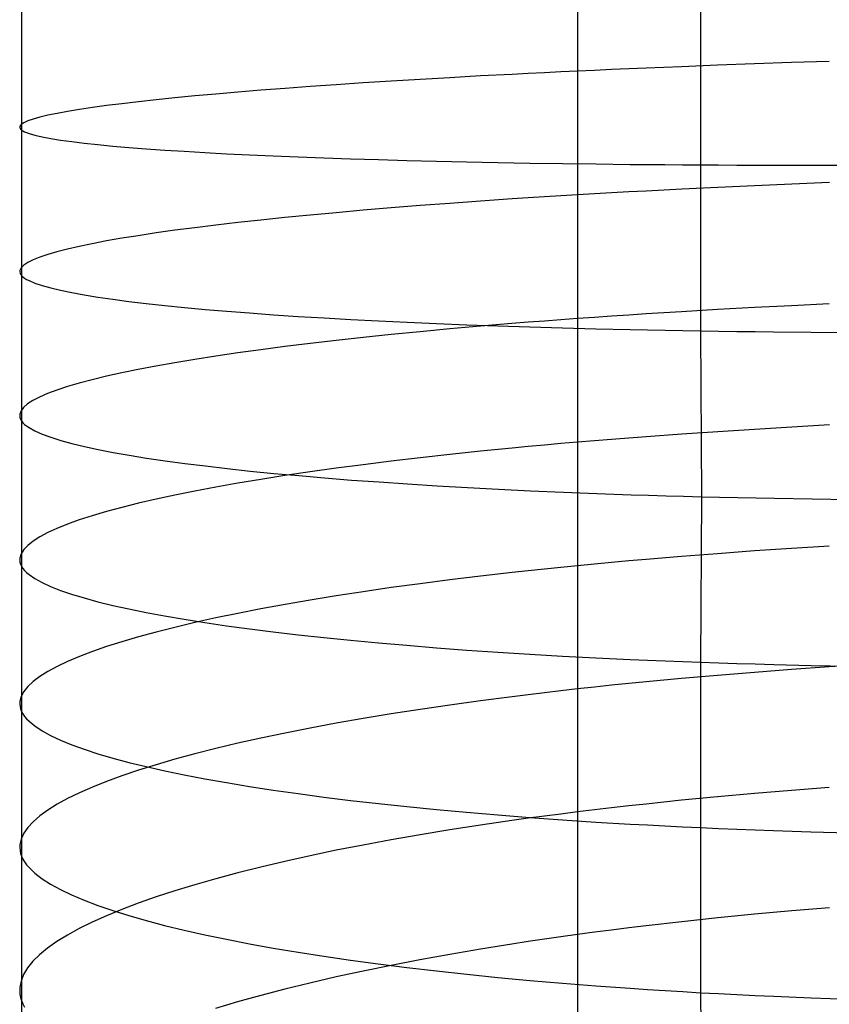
# Model space of a CAD drawing. Extents: x -383 to 1849, y -1185 to -529.
# Tile 105 of 256: x -381 to -371, y -1028 to -1016. Entities that reach past the tile are written whole.
import ezdxf

# ---------------------------------------------------------------- set-up
doc = ezdxf.new("R2010")
doc.units = 0
doc.layers.add('PREDEFINITO', color=7, linetype='CONTINUOUS')

msp = doc.modelspace()

# ---------------------------------------------------------------- linework, layer by layer
at = {"layer": 'PREDEFINITO'}
for p, q in [((-381.081, -1015.193, 664.915), (-381.081, -1016.959, 664.909)), ((-372.85, -1015.368, 677.44), (-372.851, -1017.38, 677.425)), ((-372.198, -1016.157, 650.361), (-372.643, -1016.173, 650.562)), ((-371.747, -1016.141, 650.175), (-372.198, -1016.157, 650.361)), ((-371.289, -1016.126, 650.004), (-371.747, -1016.141, 650.175)), ((-375.135, -1016.283, 652.076), (-375.517, -1016.303, 652.379)), ((-374.94, -1016.273, 651.93), (-375.135, -1016.283, 652.076)), ((-374.743, -1016.264, 651.788), (-374.94, -1016.273, 651.93)), ((-374.543, -1016.254, 651.648), (-374.743, -1016.264, 651.788)), ((-374.341, -1016.245, 651.513), (-374.543, -1016.254, 651.648)), ((-374.137, -1016.235, 651.381), (-374.341, -1016.245, 651.513)), ((-373.93, -1016.226, 651.253), (-374.137, -1016.235, 651.381)), ((-373.72, -1016.217, 651.129), (-373.93, -1016.226, 651.253)), ((-373.509, -1016.208, 651.008), (-373.72, -1016.217, 651.129)), ((-373.08, -1016.19, 650.777), (-373.509, -1016.208, 651.008)), ((-372.643, -1016.173, 650.562), (-373.08, -1016.19, 650.777)), ((-377.267, -1016.409, 654.08), (-377.583, -1016.431, 654.455)), ((-376.939, -1016.387, 653.716), (-377.267, -1016.409, 654.08)), ((-376.6, -1016.366, 653.364), (-376.939, -1016.387, 653.716)), ((-376.25, -1016.344, 653.023), (-376.6, -1016.366, 653.364)), ((-375.889, -1016.324, 652.695), (-376.25, -1016.344, 653.023)), ((-375.517, -1016.303, 652.379), (-375.889, -1016.324, 652.695)), ((-378.726, -1016.522, 656.051), (-378.981, -1016.545, 656.472)), ((-378.459, -1016.499, 655.638), (-378.726, -1016.522, 656.051)), ((-378.179, -1016.476, 655.234), (-378.459, -1016.499, 655.638)), ((-377.887, -1016.453, 654.84), (-378.179, -1016.476, 655.234)), ((-377.583, -1016.431, 654.455), (-377.887, -1016.453, 654.84)), ((-379.865, -1016.639, 658.229), (-380.051, -1016.662, 658.684)), ((-379.664, -1016.615, 657.78), (-379.865, -1016.639, 658.229)), ((-379.45, -1016.592, 657.337), (-379.664, -1016.615, 657.78)), ((-379.222, -1016.568, 656.901), (-379.45, -1016.592, 657.337)), ((-378.981, -1016.545, 656.472), (-379.222, -1016.568, 656.901)), ((-380.651, -1016.756, 660.553), (-380.763, -1016.779, 661.03)), ((-380.524, -1016.733, 660.08), (-380.651, -1016.756, 660.553)), ((-380.381, -1016.709, 659.61), (-380.524, -1016.733, 660.08)), ((-380.223, -1016.686, 659.145), (-380.381, -1016.709, 659.61)), ((-380.051, -1016.662, 658.684), (-380.223, -1016.686, 659.145)), ((-381.055, -1016.871, 662.962), (-381.087, -1016.893, 663.449)), ((-381.006, -1016.848, 662.477), (-381.055, -1016.871, 662.962)), ((-380.941, -1016.825, 661.992), (-381.006, -1016.848, 662.477)), ((-380.86, -1016.803, 661.51), (-380.941, -1016.825, 661.992)), ((-380.763, -1016.779, 661.03), (-380.86, -1016.803, 661.51)), ((-381.102, -1016.915, 663.936), (-381.103, -1016.926, 664.179)), ((-381.103, -1016.926, 664.179), (-381.1, -1016.937, 664.422)), ((-381.087, -1016.893, 663.449), (-381.102, -1016.915, 663.936)), ((-381.1, -1016.937, 664.422), (-381.093, -1016.948, 664.666)), ((-381.093, -1016.948, 664.666), (-381.081, -1016.959, 664.909)), ((-381.081, -1016.959, 664.909), (-381.081, -1018.723, 664.864)), ((-381.081, -1016.959, 664.909), (-381.065, -1016.969, 665.151)), ((-381.065, -1016.969, 665.151), (-381.044, -1016.98, 665.394)), ((-381.044, -1016.98, 665.394), (-381.02, -1016.99, 665.636)), ((-381.02, -1016.99, 665.636), (-380.99, -1017, 665.878)), ((-380.99, -1017, 665.878), (-380.92, -1017.021, 666.359)), ((-380.92, -1017.021, 666.359), (-380.832, -1017.041, 666.839)), ((-380.832, -1017.041, 666.839), (-380.728, -1017.06, 667.315)), ((-380.728, -1017.06, 667.315), (-380.609, -1017.08, 667.788)), ((-380.609, -1017.08, 667.788), (-380.473, -1017.098, 668.257)), ((-380.473, -1017.098, 668.257), (-380.322, -1017.117, 668.723)), ((-380.322, -1017.117, 668.723), (-380.156, -1017.134, 669.183)), ((-380.156, -1017.134, 669.183), (-379.975, -1017.152, 669.638)), ((-379.975, -1017.152, 669.638), (-379.78, -1017.169, 670.088)), ((-379.78, -1017.169, 670.088), (-379.57, -1017.185, 670.531)), ((-379.57, -1017.185, 670.531), (-379.346, -1017.201, 670.968)), ((-379.346, -1017.201, 670.968), (-379.109, -1017.216, 671.398)), ((-379.109, -1017.216, 671.398), (-378.858, -1017.231, 671.821)), ((-378.858, -1017.231, 671.821), (-378.595, -1017.245, 672.235)), ((-378.595, -1017.245, 672.235), (-378.318, -1017.258, 672.642)), ((-378.318, -1017.258, 672.642), (-378.03, -1017.271, 673.039)), ((-378.03, -1017.271, 673.039), (-377.729, -1017.283, 673.428)), ((-377.729, -1017.283, 673.428), (-377.416, -1017.295, 673.806)), ((-377.416, -1017.295, 673.806), (-377.092, -1017.306, 674.175)), ((-377.092, -1017.306, 674.175), (-376.756, -1017.317, 674.532)), ((-376.756, -1017.317, 674.532), (-376.41, -1017.326, 674.879)), ((-376.41, -1017.326, 674.879), (-376.053, -1017.335, 675.214)), ((-376.053, -1017.335, 675.214), (-375.686, -1017.344, 675.537)), ((-375.686, -1017.344, 675.537), (-375.308, -1017.351, 675.848)), ((-375.308, -1017.351, 675.848), (-374.921, -1017.358, 676.146)), ((-374.921, -1017.358, 676.146), (-374.525, -1017.364, 676.43)), ((-374.525, -1017.364, 676.43), (-374.119, -1017.369, 676.701)), ((-374.119, -1017.369, 676.701), (-373.705, -1017.374, 676.957)), ((-373.705, -1017.374, 676.957), (-373.495, -1017.376, 677.08)), ((-373.495, -1017.376, 677.08), (-373.282, -1017.377, 677.199)), ((-373.282, -1017.377, 677.199), (-373.068, -1017.379, 677.314)), ((-373.068, -1017.379, 677.314), (-372.851, -1017.38, 677.425)), ((-372.851, -1017.38, 677.425), (-372.849, -1019.393, 677.372)), ((-372.851, -1017.38, 677.425), (-372.632, -1017.381, 677.533)), ((-372.632, -1017.381, 677.533), (-372.412, -1017.382, 677.636)), ((-372.412, -1017.382, 677.636), (-372.19, -1017.383, 677.736)), ((-372.19, -1017.383, 677.736), (-371.966, -1017.384, 677.831)), ((-371.966, -1017.384, 677.831), (-371.513, -1017.384, 678.011)), ((-371.513, -1017.384, 678.011), (-371.053, -1017.384, 678.175)), ((-371.286, -1017.596, 649.982), (-371.745, -1017.615, 650.153)), ((-373.929, -1017.721, 651.228), (-374.136, -1017.733, 651.355)), ((-373.72, -1017.709, 651.104), (-373.929, -1017.721, 651.228)), ((-373.508, -1017.698, 650.983), (-373.72, -1017.709, 651.104)), ((-373.079, -1017.676, 650.753), (-373.508, -1017.698, 650.983)), ((-372.641, -1017.655, 650.538), (-373.079, -1017.676, 650.753)), ((-372.196, -1017.634, 650.338), (-372.641, -1017.655, 650.538)), ((-371.745, -1017.615, 650.153), (-372.196, -1017.634, 650.338)), ((-375.518, -1017.82, 652.351), (-375.889, -1017.847, 652.666)), ((-375.135, -1017.794, 652.049), (-375.518, -1017.82, 652.351)), ((-374.941, -1017.782, 651.903), (-375.135, -1017.794, 652.049)), ((-374.743, -1017.769, 651.761), (-374.941, -1017.782, 651.903)), ((-374.543, -1017.757, 651.622), (-374.743, -1017.769, 651.761)), ((-374.341, -1017.745, 651.487), (-374.543, -1017.757, 651.622)), ((-374.136, -1017.733, 651.355), (-374.341, -1017.745, 651.487)), ((-377.268, -1017.96, 654.049), (-377.584, -1017.989, 654.423)), ((-376.94, -1017.931, 653.686), (-377.268, -1017.96, 654.049)), ((-376.601, -1017.902, 653.334), (-376.94, -1017.931, 653.686)), ((-376.251, -1017.874, 652.994), (-376.601, -1017.902, 653.334)), ((-375.889, -1017.847, 652.666), (-376.251, -1017.874, 652.994)), ((-378.46, -1018.08, 655.604), (-378.728, -1018.111, 656.016)), ((-378.181, -1018.049, 655.201), (-378.46, -1018.08, 655.604)), ((-377.888, -1018.019, 654.807), (-378.181, -1018.049, 655.201)), ((-377.584, -1017.989, 654.423), (-377.888, -1018.019, 654.807)), ((-379.223, -1018.174, 656.865), (-379.451, -1018.206, 657.301)), ((-378.982, -1018.143, 656.437), (-379.223, -1018.174, 656.865)), ((-378.728, -1018.111, 656.016), (-378.982, -1018.143, 656.437)), ((-380.052, -1018.303, 658.646), (-380.224, -1018.336, 659.106)), ((-379.866, -1018.271, 658.192), (-380.052, -1018.303, 658.646)), ((-379.666, -1018.239, 657.743), (-379.866, -1018.271, 658.192)), ((-379.451, -1018.206, 657.301), (-379.666, -1018.239, 657.743)), ((-380.652, -1018.434, 660.513), (-380.764, -1018.467, 660.989)), ((-380.525, -1018.401, 660.04), (-380.652, -1018.434, 660.513)), ((-380.382, -1018.369, 659.571), (-380.525, -1018.401, 660.04)), ((-380.224, -1018.336, 659.106), (-380.382, -1018.369, 659.571)), ((-380.942, -1018.532, 661.95), (-381.007, -1018.564, 662.434)), ((-380.861, -1018.499, 661.469), (-380.942, -1018.532, 661.95)), ((-380.764, -1018.467, 660.989), (-380.861, -1018.499, 661.469)), ((-381.102, -1018.66, 663.891), (-381.103, -1018.676, 664.135)), ((-381.103, -1018.676, 664.135), (-381.1, -1018.692, 664.378)), ((-381.087, -1018.628, 663.405), (-381.102, -1018.66, 663.891)), ((-381.055, -1018.596, 662.919), (-381.087, -1018.628, 663.405)), ((-381.007, -1018.564, 662.434), (-381.055, -1018.596, 662.919)), ((-381.1, -1018.692, 664.378), (-381.093, -1018.707, 664.621)), ((-381.093, -1018.707, 664.621), (-381.081, -1018.723, 664.864)), ((-381.081, -1018.723, 664.864), (-381.081, -1022.247, 664.673)), ((-381.081, -1018.723, 664.864), (-381.065, -1018.738, 665.106)), ((-381.065, -1018.738, 665.106), (-381.044, -1018.753, 665.348)), ((-381.044, -1018.753, 665.348), (-381.02, -1018.769, 665.59)), ((-381.02, -1018.769, 665.59), (-380.991, -1018.784, 665.832)), ((-380.991, -1018.784, 665.832), (-380.92, -1018.814, 666.313)), ((-380.92, -1018.814, 666.313), (-380.832, -1018.843, 666.792)), ((-380.832, -1018.843, 666.792), (-380.728, -1018.872, 667.268)), ((-380.728, -1018.872, 667.268), (-380.608, -1018.901, 667.741)), ((-380.608, -1018.901, 667.741), (-380.473, -1018.929, 668.209)), ((-380.473, -1018.929, 668.209), (-380.322, -1018.956, 668.674)), ((-380.322, -1018.956, 668.674), (-380.156, -1018.983, 669.134)), ((-380.156, -1018.983, 669.134), (-379.974, -1019.01, 669.589)), ((-379.974, -1019.01, 669.589), (-379.779, -1019.035, 670.038)), ((-379.779, -1019.035, 670.038), (-379.569, -1019.06, 670.481)), ((-379.569, -1019.06, 670.481), (-379.345, -1019.085, 670.918)), ((-379.345, -1019.085, 670.918), (-379.108, -1019.109, 671.348)), ((-379.108, -1019.109, 671.348), (-378.857, -1019.132, 671.77)), ((-378.857, -1019.132, 671.77), (-378.594, -1019.154, 672.185)), ((-378.594, -1019.154, 672.185), (-378.317, -1019.176, 672.591)), ((-372.643, -1019.135, 650.484), (-373.08, -1019.161, 650.698)), ((-372.198, -1019.111, 650.284), (-372.643, -1019.135, 650.484)), ((-371.746, -1019.088, 650.099), (-372.198, -1019.111, 650.284)), ((-371.289, -1019.065, 649.929), (-371.746, -1019.088, 650.099)), ((-378.317, -1019.176, 672.591), (-378.028, -1019.197, 672.988)), ((-378.028, -1019.197, 672.988), (-377.727, -1019.217, 673.376)), ((-377.727, -1019.217, 673.376), (-377.415, -1019.236, 673.755)), ((-377.415, -1019.236, 673.755), (-377.09, -1019.254, 674.123)), ((-377.09, -1019.254, 674.123), (-376.755, -1019.272, 674.48)), ((-376.755, -1019.272, 674.48), (-376.408, -1019.288, 674.827)), ((-374.743, -1019.274, 651.703), (-374.941, -1019.289, 651.845)), ((-374.544, -1019.259, 651.565), (-374.743, -1019.274, 651.703)), ((-374.341, -1019.244, 651.43), (-374.544, -1019.259, 651.565)), ((-374.137, -1019.229, 651.299), (-374.341, -1019.244, 651.43)), ((-373.93, -1019.215, 651.171), (-374.137, -1019.229, 651.299)), ((-373.72, -1019.201, 651.048), (-373.93, -1019.215, 651.171)), ((-373.509, -1019.187, 650.927), (-373.72, -1019.201, 651.048)), ((-373.08, -1019.161, 650.698), (-373.509, -1019.187, 650.927)), ((-376.408, -1019.288, 674.827), (-376.051, -1019.304, 675.162)), ((-375.889, -1019.369, 652.606), (-376.251, -1019.403, 652.933)), ((-376.051, -1019.304, 675.162), (-375.684, -1019.319, 675.485)), ((-375.518, -1019.337, 652.292), (-375.889, -1019.369, 652.606)), ((-375.684, -1019.319, 675.485), (-375.307, -1019.332, 675.795)), ((-375.136, -1019.305, 651.991), (-375.518, -1019.337, 652.292)), ((-375.307, -1019.332, 675.795), (-374.92, -1019.345, 676.093)), ((-374.941, -1019.289, 651.845), (-375.136, -1019.305, 651.991)), ((-374.92, -1019.345, 676.093), (-374.523, -1019.357, 676.378)), ((-374.523, -1019.357, 676.378), (-374.118, -1019.368, 676.648)), ((-374.118, -1019.368, 676.648), (-373.703, -1019.377, 676.904)), ((-373.703, -1019.377, 676.904), (-373.493, -1019.382, 677.027)), ((-373.493, -1019.382, 677.027), (-373.28, -1019.386, 677.146)), ((-373.28, -1019.386, 677.146), (-373.066, -1019.389, 677.261)), ((-373.066, -1019.389, 677.261), (-372.849, -1019.393, 677.372)), ((-372.849, -1019.393, 677.372), (-372.838, -1021.404, 677.283)), ((-372.849, -1019.393, 677.372), (-372.631, -1019.396, 677.48)), ((-377.268, -1019.509, 653.985), (-377.584, -1019.546, 654.358)), ((-376.94, -1019.473, 653.623), (-377.268, -1019.509, 653.985)), ((-376.601, -1019.438, 653.272), (-376.94, -1019.473, 653.623)), ((-376.251, -1019.403, 652.933), (-376.601, -1019.438, 653.272)), ((-372.631, -1019.396, 677.48), (-372.41, -1019.399, 677.583)), ((-372.41, -1019.399, 677.583), (-372.188, -1019.402, 677.683)), ((-372.188, -1019.402, 677.683), (-371.964, -1019.404, 677.779)), ((-371.964, -1019.404, 677.779), (-371.511, -1019.408, 677.958)), ((-371.511, -1019.408, 677.958), (-371.052, -1019.411, 678.123)), ((-378.181, -1019.622, 655.133), (-378.46, -1019.66, 655.535)), ((-377.888, -1019.584, 654.741), (-378.181, -1019.622, 655.133)), ((-377.584, -1019.546, 654.358), (-377.888, -1019.584, 654.741)), ((-378.982, -1019.739, 656.366), (-379.224, -1019.78, 656.793)), ((-378.728, -1019.7, 655.946), (-378.982, -1019.739, 656.366)), ((-378.46, -1019.66, 655.535), (-378.728, -1019.7, 655.946)), ((-379.666, -1019.861, 657.668), (-379.867, -1019.902, 658.115)), ((-379.452, -1019.82, 657.227), (-379.666, -1019.861, 657.668)), ((-379.224, -1019.78, 656.793), (-379.452, -1019.82, 657.227)), ((-380.225, -1019.985, 659.028), (-380.383, -1020.027, 659.491)), ((-380.053, -1019.944, 658.569), (-380.225, -1019.985, 659.028)), ((-379.867, -1019.902, 658.115), (-380.053, -1019.944, 658.569)), ((-380.525, -1020.069, 659.959), (-380.653, -1020.111, 660.431)), ((-380.383, -1020.027, 659.491), (-380.525, -1020.069, 659.959)), ((-380.862, -1020.195, 661.385), (-380.943, -1020.237, 661.866)), ((-380.765, -1020.153, 660.906), (-380.862, -1020.195, 661.385)), ((-380.653, -1020.111, 660.431), (-380.765, -1020.153, 660.906)), ((-381.056, -1020.321, 662.832), (-381.088, -1020.362, 663.318)), ((-381.008, -1020.279, 662.348), (-381.056, -1020.321, 662.832)), ((-380.943, -1020.237, 661.866), (-381.008, -1020.279, 662.348)), ((-381.103, -1020.404, 663.803), (-381.104, -1020.424, 664.046)), ((-381.104, -1020.424, 664.046), (-381.101, -1020.445, 664.289)), ((-381.088, -1020.362, 663.318), (-381.103, -1020.404, 663.803)), ((-381.101, -1020.445, 664.289), (-381.093, -1020.465, 664.532)), ((-381.093, -1020.465, 664.532), (-381.082, -1020.485, 664.774)), ((-381.082, -1020.485, 664.774), (-381.065, -1020.506, 665.016)), ((-381.065, -1020.506, 665.016), (-381.045, -1020.526, 665.258)), ((-381.045, -1020.526, 665.258), (-381.02, -1020.546, 665.5)), ((-381.02, -1020.546, 665.5), (-380.991, -1020.566, 665.741)), ((-380.991, -1020.566, 665.741), (-380.919, -1020.605, 666.222)), ((-372.196, -1020.587, 650.201), (-372.641, -1020.615, 650.4)), ((-371.744, -1020.56, 650.017), (-372.196, -1020.587, 650.201)), ((-371.286, -1020.534, 649.847), (-371.744, -1020.56, 650.017)), ((-380.919, -1020.605, 666.222), (-380.832, -1020.644, 666.701)), ((-380.832, -1020.644, 666.701), (-380.728, -1020.683, 667.176)), ((-380.728, -1020.683, 667.176), (-380.607, -1020.72, 667.649)), ((-373.72, -1020.692, 650.963), (-373.929, -1020.709, 651.087)), ((-373.508, -1020.676, 650.843), (-373.72, -1020.692, 650.963)), ((-373.079, -1020.645, 650.614), (-373.508, -1020.676, 650.843)), ((-372.641, -1020.615, 650.4), (-373.079, -1020.645, 650.614)), ((-380.607, -1020.72, 667.649), (-380.471, -1020.758, 668.118)), ((-380.471, -1020.758, 668.118), (-380.32, -1020.794, 668.582)), ((-380.32, -1020.794, 668.582), (-380.154, -1020.831, 669.042)), ((-375.135, -1020.814, 651.905), (-375.518, -1020.852, 652.206)), ((-374.94, -1020.796, 651.76), (-375.135, -1020.814, 651.905)), ((-374.743, -1020.778, 651.618), (-374.94, -1020.796, 651.76)), ((-374.543, -1020.76, 651.48), (-374.743, -1020.778, 651.618)), ((-374.341, -1020.743, 651.345), (-374.543, -1020.76, 651.48)), ((-374.136, -1020.725, 651.214), (-374.341, -1020.743, 651.345)), ((-373.929, -1020.709, 651.087), (-374.136, -1020.725, 651.214)), ((-380.154, -1020.831, 669.042), (-379.972, -1020.866, 669.497)), ((-379.972, -1020.866, 669.497), (-379.776, -1020.901, 669.947)), ((-379.776, -1020.901, 669.947), (-379.566, -1020.935, 670.39)), ((-379.566, -1020.935, 670.39), (-379.342, -1020.968, 670.827)), ((-376.25, -1020.932, 652.846), (-376.601, -1020.973, 653.185)), ((-375.889, -1020.891, 652.519), (-376.25, -1020.932, 652.846)), ((-375.518, -1020.852, 652.206), (-375.889, -1020.891, 652.519)), ((-379.342, -1020.968, 670.827), (-379.104, -1021, 671.257)), ((-379.104, -1021, 671.257), (-378.853, -1021.031, 671.679)), ((-378.853, -1021.031, 671.679), (-378.589, -1021.062, 672.094)), ((-378.589, -1021.062, 672.094), (-378.312, -1021.092, 672.5)), ((-377.268, -1021.058, 653.897), (-377.584, -1021.103, 654.27)), ((-376.94, -1021.015, 653.535), (-377.268, -1021.058, 653.897)), ((-376.601, -1020.973, 653.185), (-376.94, -1021.015, 653.535)), ((-378.312, -1021.092, 672.5), (-378.023, -1021.12, 672.898)), ((-377.888, -1021.148, 654.652), (-378.18, -1021.194, 655.045)), ((-378.023, -1021.12, 672.898), (-377.721, -1021.148, 673.286)), ((-377.584, -1021.103, 654.27), (-377.888, -1021.148, 654.652)), ((-377.721, -1021.148, 673.286), (-377.408, -1021.175, 673.664)), ((-377.408, -1021.175, 673.664), (-377.083, -1021.201, 674.033)), ((-378.727, -1021.288, 655.857), (-378.982, -1021.336, 656.276)), ((-378.46, -1021.24, 655.446), (-378.727, -1021.288, 655.857)), ((-378.18, -1021.194, 655.045), (-378.46, -1021.24, 655.446)), ((-377.083, -1021.201, 674.033), (-376.747, -1021.225, 674.391)), ((-376.747, -1021.225, 674.391), (-376.401, -1021.249, 674.737)), ((-376.401, -1021.249, 674.737), (-376.043, -1021.271, 675.073)), ((-376.043, -1021.271, 675.073), (-375.675, -1021.292, 675.396)), ((-375.675, -1021.292, 675.396), (-375.298, -1021.312, 675.706)), ((-379.223, -1021.384, 656.702), (-379.451, -1021.433, 657.136)), ((-378.982, -1021.336, 656.276), (-379.223, -1021.384, 656.702)), ((-375.298, -1021.312, 675.706), (-374.91, -1021.331, 676.004)), ((-374.91, -1021.331, 676.004), (-374.513, -1021.348, 676.289)), ((-374.513, -1021.348, 676.289), (-374.107, -1021.364, 676.559)), ((-374.107, -1021.364, 676.559), (-373.693, -1021.379, 676.816)), ((-373.693, -1021.379, 676.816), (-373.482, -1021.385, 676.938)), ((-373.482, -1021.385, 676.938), (-373.269, -1021.392, 677.057)), ((-373.269, -1021.392, 677.057), (-373.055, -1021.398, 677.172)), ((-373.055, -1021.398, 677.172), (-372.838, -1021.404, 677.283)), ((-372.838, -1021.404, 677.283), (-372.849, -1023.41, 677.145)), ((-372.838, -1021.404, 677.283), (-372.619, -1021.409, 677.391)), ((-372.619, -1021.409, 677.391), (-372.399, -1021.414, 677.494)), ((-372.399, -1021.414, 677.494), (-372.176, -1021.419, 677.594)), ((-372.176, -1021.419, 677.594), (-371.952, -1021.423, 677.689)), ((-379.866, -1021.533, 658.024), (-380.052, -1021.583, 658.477)), ((-379.665, -1021.483, 657.577), (-379.866, -1021.533, 658.024)), ((-379.451, -1021.433, 657.136), (-379.665, -1021.483, 657.577)), ((-371.952, -1021.423, 677.689), (-371.499, -1021.431, 677.869)), ((-371.499, -1021.431, 677.869), (-371.039, -1021.437, 678.033)), ((-380.224, -1021.634, 658.935), (-380.382, -1021.685, 659.398)), ((-380.052, -1021.583, 658.477), (-380.224, -1021.634, 658.935)), ((-380.524, -1021.736, 659.866), (-380.652, -1021.788, 660.337)), ((-380.382, -1021.685, 659.398), (-380.524, -1021.736, 659.866)), ((-380.861, -1021.891, 661.29), (-380.942, -1021.942, 661.77)), ((-380.764, -1021.839, 660.812), (-380.861, -1021.891, 661.29)), ((-380.652, -1021.788, 660.337), (-380.764, -1021.839, 660.812)), ((-381.007, -1021.994, 662.252), (-381.055, -1022.045, 662.735)), ((-380.942, -1021.942, 661.77), (-381.007, -1021.994, 662.252)), ((-371.289, -1022.002, 649.735), (-371.747, -1022.031, 649.904)), ((-381.087, -1022.096, 663.22), (-381.102, -1022.147, 663.704)), ((-381.055, -1022.045, 662.735), (-381.087, -1022.096, 663.22)), ((-373.08, -1022.128, 650.501), (-373.509, -1022.163, 650.729)), ((-372.643, -1022.094, 650.287), (-373.08, -1022.128, 650.501)), ((-372.198, -1022.061, 650.088), (-372.643, -1022.094, 650.287)), ((-371.747, -1022.031, 649.904), (-372.198, -1022.061, 650.088)), ((-381.102, -1022.147, 663.704), (-381.104, -1022.172, 663.947)), ((-381.104, -1022.172, 663.947), (-381.101, -1022.197, 664.189)), ((-381.101, -1022.197, 664.189), (-381.093, -1022.222, 664.431)), ((-381.093, -1022.222, 664.431), (-381.081, -1022.247, 664.673)), ((-381.081, -1022.247, 664.673), (-381.081, -1024.007, 664.528)), ((-381.081, -1022.247, 664.673), (-381.065, -1022.272, 664.915)), ((-374.341, -1022.24, 651.23), (-374.543, -1022.26, 651.364)), ((-374.137, -1022.22, 651.099), (-374.341, -1022.24, 651.23)), ((-373.93, -1022.201, 650.972), (-374.137, -1022.22, 651.099)), ((-373.721, -1022.182, 650.849), (-373.93, -1022.201, 650.972)), ((-373.509, -1022.163, 650.729), (-373.721, -1022.182, 650.849)), ((-381.065, -1022.272, 664.915), (-381.045, -1022.297, 665.157)), ((-381.045, -1022.297, 665.157), (-381.02, -1022.322, 665.398)), ((-381.02, -1022.322, 665.398), (-380.991, -1022.347, 665.638)), ((-380.991, -1022.347, 665.638), (-380.92, -1022.396, 666.118)), ((-375.517, -1022.366, 652.089), (-375.889, -1022.411, 652.402)), ((-375.135, -1022.322, 651.789), (-375.517, -1022.366, 652.089)), ((-374.94, -1022.301, 651.644), (-375.135, -1022.322, 651.789)), ((-374.743, -1022.28, 651.502), (-374.94, -1022.301, 651.644)), ((-374.543, -1022.26, 651.364), (-374.743, -1022.28, 651.502)), ((-380.92, -1022.396, 666.118), (-380.833, -1022.444, 666.596)), ((-380.833, -1022.444, 666.596), (-380.729, -1022.492, 667.07)), ((-380.729, -1022.492, 667.07), (-380.609, -1022.539, 667.541)), ((-376.25, -1022.458, 652.728), (-376.6, -1022.506, 653.066)), ((-375.889, -1022.411, 652.402), (-376.25, -1022.458, 652.728)), ((-380.609, -1022.539, 667.541), (-380.474, -1022.585, 668.009)), ((-380.474, -1022.585, 668.009), (-380.323, -1022.631, 668.472)), ((-377.267, -1022.606, 653.776), (-377.583, -1022.657, 654.148)), ((-376.939, -1022.555, 653.416), (-377.267, -1022.606, 653.776)), ((-376.6, -1022.506, 653.066), (-376.939, -1022.555, 653.416)), ((-380.323, -1022.631, 668.472), (-380.156, -1022.676, 668.931)), ((-380.156, -1022.676, 668.931), (-379.975, -1022.721, 669.384)), ((-379.975, -1022.721, 669.384), (-379.78, -1022.764, 669.832)), ((-377.887, -1022.71, 654.53), (-378.179, -1022.763, 654.922)), ((-377.583, -1022.657, 654.148), (-377.887, -1022.71, 654.53)), ((-379.78, -1022.764, 669.832), (-379.57, -1022.807, 670.274)), ((-379.57, -1022.807, 670.274), (-379.347, -1022.848, 670.71)), ((-379.347, -1022.848, 670.71), (-379.109, -1022.889, 671.138)), ((-378.459, -1022.818, 655.322), (-378.726, -1022.873, 655.732)), ((-378.179, -1022.763, 654.922), (-378.459, -1022.818, 655.322)), ((-378.981, -1022.93, 656.15), (-379.222, -1022.987, 656.576)), ((-379.109, -1022.889, 671.138), (-378.859, -1022.929, 671.559)), ((-378.726, -1022.873, 655.732), (-378.981, -1022.93, 656.15)), ((-378.859, -1022.929, 671.559), (-378.595, -1022.967, 671.973)), ((-378.595, -1022.967, 671.973), (-378.319, -1023.005, 672.378)), ((-379.45, -1023.044, 657.008), (-379.664, -1023.103, 657.448)), ((-379.222, -1022.987, 656.576), (-379.45, -1023.044, 657.008)), ((-378.319, -1023.005, 672.378), (-378.03, -1023.041, 672.774)), ((-378.03, -1023.041, 672.774), (-377.729, -1023.077, 673.161)), ((-377.729, -1023.077, 673.161), (-377.416, -1023.111, 673.538)), ((-379.865, -1023.161, 657.894), (-380.051, -1023.221, 658.346)), ((-379.664, -1023.103, 657.448), (-379.865, -1023.161, 657.894)), ((-377.416, -1023.111, 673.538), (-377.092, -1023.144, 673.905)), ((-377.092, -1023.144, 673.905), (-376.756, -1023.175, 674.262)), ((-376.756, -1023.175, 674.262), (-376.41, -1023.205, 674.607)), ((-376.41, -1023.205, 674.607), (-376.052, -1023.234, 674.941)), ((-380.223, -1023.281, 658.803), (-380.381, -1023.341, 659.265)), ((-380.051, -1023.221, 658.346), (-380.223, -1023.281, 658.803)), ((-376.052, -1023.234, 674.941), (-375.685, -1023.262, 675.263)), ((-375.685, -1023.262, 675.263), (-375.308, -1023.288, 675.573)), ((-375.308, -1023.288, 675.573), (-374.92, -1023.312, 675.87)), ((-374.92, -1023.312, 675.87), (-374.524, -1023.335, 676.153)), ((-380.523, -1023.401, 659.732), (-380.651, -1023.462, 660.202)), ((-380.381, -1023.341, 659.265), (-380.523, -1023.401, 659.732)), ((-374.524, -1023.335, 676.153), (-374.118, -1023.356, 676.423)), ((-374.118, -1023.356, 676.423), (-373.703, -1023.376, 676.679)), ((-373.703, -1023.376, 676.679), (-373.493, -1023.385, 676.801)), ((-373.493, -1023.385, 676.801), (-373.28, -1023.394, 676.92)), ((-373.28, -1023.394, 676.92), (-373.066, -1023.402, 677.034)), ((-373.066, -1023.402, 677.034), (-372.849, -1023.41, 677.145)), ((-372.849, -1023.41, 677.145), (-372.851, -1025.415, 676.972)), ((-372.849, -1023.41, 677.145), (-372.63, -1023.418, 677.252)), ((-372.63, -1023.418, 677.252), (-372.41, -1023.425, 677.356)), ((-372.41, -1023.425, 677.356), (-372.187, -1023.431, 677.455)), ((-372.187, -1023.431, 677.455), (-371.963, -1023.438, 677.55)), ((-371.963, -1023.438, 677.55), (-371.51, -1023.449, 677.729)), ((-371.51, -1023.449, 677.729), (-371.05, -1023.458, 677.893)), ((-370.826, -1023.437, 649.441), (-371.289, -1023.467, 649.595)), ((-380.763, -1023.522, 660.676), (-380.86, -1023.583, 661.152)), ((-380.651, -1023.462, 660.202), (-380.763, -1023.522, 660.676)), ((-372.643, -1023.57, 650.146), (-373.08, -1023.608, 650.358)), ((-372.198, -1023.534, 649.947), (-372.643, -1023.57, 650.146)), ((-371.747, -1023.499, 649.764), (-372.198, -1023.534, 649.947)), ((-371.289, -1023.467, 649.595), (-371.747, -1023.499, 649.764)), ((-380.941, -1023.644, 661.631), (-381.006, -1023.705, 662.112)), ((-380.86, -1023.583, 661.152), (-380.941, -1023.644, 661.631)), ((-373.93, -1023.69, 650.828), (-374.137, -1023.712, 650.955)), ((-373.721, -1023.669, 650.705), (-373.93, -1023.69, 650.828)), ((-373.509, -1023.648, 650.586), (-373.721, -1023.669, 650.705)), ((-373.08, -1023.608, 650.358), (-373.509, -1023.648, 650.586)), ((-381.055, -1023.766, 662.594), (-381.087, -1023.826, 663.078)), ((-381.006, -1023.705, 662.112), (-381.055, -1023.766, 662.594)), ((-374.94, -1023.804, 651.498), (-375.135, -1023.828, 651.642)), ((-374.743, -1023.78, 651.357), (-374.94, -1023.804, 651.498)), ((-374.543, -1023.757, 651.219), (-374.743, -1023.78, 651.357)), ((-374.341, -1023.734, 651.085), (-374.543, -1023.757, 651.219)), ((-374.137, -1023.712, 650.955), (-374.341, -1023.734, 651.085)), ((-381.102, -1023.887, 663.561), (-381.103, -1023.917, 663.803)), ((-381.103, -1023.917, 663.803), (-381.1, -1023.947, 664.045)), ((-381.087, -1023.826, 663.078), (-381.102, -1023.887, 663.561)), ((-375.889, -1023.929, 652.253), (-376.25, -1023.982, 652.578)), ((-375.517, -1023.878, 651.941), (-375.889, -1023.929, 652.253)), ((-375.135, -1023.828, 651.642), (-375.517, -1023.878, 651.941)), ((-381.1, -1023.947, 664.045), (-381.093, -1023.977, 664.286)), ((-381.093, -1023.977, 664.286), (-381.081, -1024.007, 664.528)), ((-381.081, -1024.007, 664.528), (-381.081, -1025.762, 664.345)), ((-381.081, -1024.007, 664.528), (-381.065, -1024.036, 664.769)), ((-381.065, -1024.036, 664.769), (-381.044, -1024.066, 665.01)), ((-376.6, -1024.037, 652.915), (-376.939, -1024.093, 653.264)), ((-376.25, -1023.982, 652.578), (-376.6, -1024.037, 652.915)), ((-381.044, -1024.066, 665.01), (-381.02, -1024.095, 665.25)), ((-381.02, -1024.095, 665.25), (-380.99, -1024.125, 665.49)), ((-380.99, -1024.125, 665.49), (-380.92, -1024.183, 665.969)), ((-377.266, -1024.15, 653.624), (-377.583, -1024.209, 653.994)), ((-376.939, -1024.093, 653.264), (-377.266, -1024.15, 653.624)), ((-380.92, -1024.183, 665.969), (-380.832, -1024.241, 666.445)), ((-380.832, -1024.241, 666.445), (-380.729, -1024.298, 666.919)), ((-377.887, -1024.269, 654.375), (-378.179, -1024.33, 654.765)), ((-377.583, -1024.209, 653.994), (-377.887, -1024.269, 654.375)), ((-380.729, -1024.298, 666.919), (-380.609, -1024.354, 667.389)), ((-380.609, -1024.354, 667.389), (-380.473, -1024.41, 667.855)), ((-378.459, -1024.393, 655.165), (-378.726, -1024.456, 655.573)), ((-378.179, -1024.33, 654.765), (-378.459, -1024.393, 655.165)), ((-380.473, -1024.41, 667.855), (-380.322, -1024.465, 668.317)), ((-380.322, -1024.465, 668.317), (-380.156, -1024.519, 668.775)), ((-380.156, -1024.519, 668.775), (-379.975, -1024.572, 669.227)), ((-378.98, -1024.521, 655.99), (-379.222, -1024.586, 656.414)), ((-378.726, -1024.456, 655.573), (-378.98, -1024.521, 655.99)), ((-379.975, -1024.572, 669.227), (-379.78, -1024.625, 669.674)), ((-379.78, -1024.625, 669.674), (-379.57, -1024.676, 670.115)), ((-379.222, -1024.586, 656.414), (-379.45, -1024.652, 656.846)), ((-379.664, -1024.719, 657.284), (-379.864, -1024.787, 657.729)), ((-379.45, -1024.652, 656.846), (-379.664, -1024.719, 657.284)), ((-379.57, -1024.676, 670.115), (-379.346, -1024.726, 670.549)), ((-379.346, -1024.726, 670.549), (-379.109, -1024.775, 670.977)), ((-380.051, -1024.855, 658.18), (-380.223, -1024.924, 658.636)), ((-379.864, -1024.787, 657.729), (-380.051, -1024.855, 658.18)), ((-379.109, -1024.775, 670.977), (-378.858, -1024.823, 671.397)), ((-378.858, -1024.823, 671.397), (-378.595, -1024.87, 671.809)), ((-378.595, -1024.87, 671.809), (-378.318, -1024.916, 672.213)), ((-380.381, -1024.993, 659.096), (-380.523, -1025.062, 659.561)), ((-380.223, -1024.924, 658.636), (-380.381, -1024.993, 659.096)), ((-378.318, -1024.916, 672.213), (-378.03, -1024.96, 672.609)), ((-378.03, -1024.96, 672.609), (-377.729, -1025.003, 672.995)), ((-377.729, -1025.003, 672.995), (-377.416, -1025.045, 673.371)), ((-372.198, -1025.002, 649.779), (-372.643, -1025.042, 649.976)), ((-371.747, -1024.964, 649.596), (-372.198, -1025.002, 649.779)), ((-371.289, -1024.929, 649.428), (-371.747, -1024.964, 649.596)), ((-380.523, -1025.062, 659.561), (-380.651, -1025.132, 660.03)), ((-377.416, -1025.045, 673.371), (-377.092, -1025.085, 673.738)), ((-377.092, -1025.085, 673.738), (-376.756, -1025.123, 674.093)), ((-376.756, -1025.123, 674.093), (-376.41, -1025.16, 674.438)), ((-373.08, -1025.084, 650.188), (-373.509, -1025.129, 650.414)), ((-372.643, -1025.042, 649.976), (-373.08, -1025.084, 650.188)), ((-380.763, -1025.202, 660.503), (-380.86, -1025.273, 660.978)), ((-380.651, -1025.132, 660.03), (-380.763, -1025.202, 660.503)), ((-376.41, -1025.16, 674.438), (-376.053, -1025.196, 674.772)), ((-376.053, -1025.196, 674.772), (-375.686, -1025.229, 675.093)), ((-375.686, -1025.229, 675.093), (-375.308, -1025.262, 675.402)), ((-374.341, -1025.225, 650.911), (-374.544, -1025.25, 651.044)), ((-374.137, -1025.2, 650.781), (-374.341, -1025.225, 650.911)), ((-373.93, -1025.176, 650.655), (-374.137, -1025.2, 650.781)), ((-373.721, -1025.152, 650.533), (-373.93, -1025.176, 650.655)), ((-373.509, -1025.129, 650.414), (-373.721, -1025.152, 650.533)), ((-380.941, -1025.343, 661.456), (-381.006, -1025.413, 661.935)), ((-380.86, -1025.273, 660.978), (-380.941, -1025.343, 661.456)), ((-375.136, -1025.329, 651.465), (-375.518, -1025.385, 651.763)), ((-375.308, -1025.262, 675.402), (-374.921, -1025.292, 675.698)), ((-374.941, -1025.302, 651.321), (-375.136, -1025.329, 651.465)), ((-374.743, -1025.276, 651.181), (-374.941, -1025.302, 651.321)), ((-374.921, -1025.292, 675.698), (-374.525, -1025.32, 675.982)), ((-374.544, -1025.25, 651.044), (-374.743, -1025.276, 651.181)), ((-374.525, -1025.32, 675.982), (-374.119, -1025.347, 676.251)), ((-374.119, -1025.347, 676.251), (-373.705, -1025.372, 676.506)), ((-381.006, -1025.413, 661.935), (-381.055, -1025.483, 662.416)), ((-375.889, -1025.442, 652.073), (-376.251, -1025.502, 652.397)), ((-375.518, -1025.385, 651.763), (-375.889, -1025.442, 652.073)), ((-373.705, -1025.372, 676.506), (-373.495, -1025.383, 676.628)), ((-373.495, -1025.383, 676.628), (-373.282, -1025.394, 676.747)), ((-373.282, -1025.394, 676.747), (-373.067, -1025.405, 676.861)), ((-373.067, -1025.405, 676.861), (-372.851, -1025.415, 676.972)), ((-372.851, -1025.415, 676.972), (-372.849, -1027.416, 676.76)), ((-372.851, -1025.415, 676.972), (-372.632, -1025.425, 677.079)), ((-372.632, -1025.425, 677.079), (-372.412, -1025.434, 677.182)), ((-372.412, -1025.434, 677.182), (-372.19, -1025.442, 677.281)), ((-372.19, -1025.442, 677.281), (-371.966, -1025.45, 677.377)), ((-371.966, -1025.45, 677.377), (-371.513, -1025.465, 677.556)), ((-371.513, -1025.465, 677.556), (-371.053, -1025.478, 677.719)), ((-381.087, -1025.554, 662.898), (-381.102, -1025.623, 663.38)), ((-381.055, -1025.483, 662.416), (-381.087, -1025.554, 662.898)), ((-376.601, -1025.563, 652.732), (-376.94, -1025.626, 653.079)), ((-376.251, -1025.502, 652.397), (-376.601, -1025.563, 652.732)), ((-381.102, -1025.623, 663.38), (-381.103, -1025.658, 663.622)), ((-381.103, -1025.658, 663.622), (-381.1, -1025.693, 663.863)), ((-381.1, -1025.693, 663.863), (-381.093, -1025.728, 664.104)), ((-377.268, -1025.69, 653.437), (-377.584, -1025.756, 653.806)), ((-376.94, -1025.626, 653.079), (-377.268, -1025.69, 653.437)), ((-381.093, -1025.728, 664.104), (-381.081, -1025.762, 664.345)), ((-381.081, -1025.762, 664.345), (-381.082, -1027.512, 664.115)), ((-381.081, -1025.762, 664.345), (-381.065, -1025.797, 664.585)), ((-381.065, -1025.797, 664.585), (-381.045, -1025.831, 664.825)), ((-381.045, -1025.831, 664.825), (-381.02, -1025.865, 665.065)), ((-377.888, -1025.824, 654.184), (-378.181, -1025.893, 654.573)), ((-377.584, -1025.756, 653.806), (-377.888, -1025.824, 654.184)), ((-381.02, -1025.865, 665.065), (-380.991, -1025.899, 665.305)), ((-380.991, -1025.899, 665.305), (-380.92, -1025.967, 665.782)), ((-378.181, -1025.893, 654.573), (-378.46, -1025.963, 654.971)), ((-380.92, -1025.967, 665.782), (-380.833, -1026.034, 666.257)), ((-380.833, -1026.034, 666.257), (-380.729, -1026.101, 666.73)), ((-378.728, -1026.034, 655.377), (-378.982, -1026.107, 655.792)), ((-378.46, -1025.963, 654.971), (-378.728, -1026.034, 655.377)), ((-380.729, -1026.101, 666.73), (-380.609, -1026.166, 667.199)), ((-380.609, -1026.166, 667.199), (-380.474, -1026.231, 667.664)), ((-379.223, -1026.18, 656.214), (-379.451, -1026.255, 656.644)), ((-378.982, -1026.107, 655.792), (-379.223, -1026.18, 656.214)), ((-380.474, -1026.231, 667.664), (-380.323, -1026.295, 668.125)), ((-380.323, -1026.295, 668.125), (-380.157, -1026.358, 668.582)), ((-379.451, -1026.255, 656.644), (-379.666, -1026.33, 657.081)), ((-380.157, -1026.358, 668.582), (-379.976, -1026.42, 669.033)), ((-379.866, -1026.407, 657.524), (-380.053, -1026.484, 657.972)), ((-379.976, -1026.42, 669.033), (-379.78, -1026.482, 669.479)), ((-379.666, -1026.33, 657.081), (-379.866, -1026.407, 657.524)), ((-371.744, -1026.425, 649.401), (-372.196, -1026.466, 649.582)), ((-371.286, -1026.386, 649.234), (-371.744, -1026.425, 649.401)), ((-380.053, -1026.484, 657.972), (-380.225, -1026.561, 658.426)), ((-379.78, -1026.482, 669.479), (-379.571, -1026.541, 669.919)), ((-379.571, -1026.541, 669.919), (-379.347, -1026.6, 670.352)), ((-372.641, -1026.51, 649.778), (-373.079, -1026.557, 649.989)), ((-372.196, -1026.466, 649.582), (-372.641, -1026.51, 649.778)), ((-380.383, -1026.64, 658.885), (-380.525, -1026.718, 659.348)), ((-380.225, -1026.561, 658.426), (-380.383, -1026.64, 658.885)), ((-379.347, -1026.6, 670.352), (-379.11, -1026.658, 670.779)), ((-379.11, -1026.658, 670.779), (-378.859, -1026.714, 671.198)), ((-373.929, -1026.657, 650.454), (-374.136, -1026.684, 650.579)), ((-373.72, -1026.631, 650.332), (-373.929, -1026.657, 650.454)), ((-373.508, -1026.606, 650.214), (-373.72, -1026.631, 650.332)), ((-373.079, -1026.557, 649.989), (-373.508, -1026.606, 650.214)), ((-380.525, -1026.718, 659.348), (-380.653, -1026.797, 659.815)), ((-378.859, -1026.714, 671.198), (-378.595, -1026.769, 671.609)), ((-378.595, -1026.769, 671.609), (-378.319, -1026.823, 672.013)), ((-374.743, -1026.768, 650.977), (-374.941, -1026.797, 651.117)), ((-374.544, -1026.739, 650.841), (-374.743, -1026.768, 650.977)), ((-374.341, -1026.711, 650.708), (-374.544, -1026.739, 650.841)), ((-374.136, -1026.684, 650.579), (-374.341, -1026.711, 650.708)), ((-380.765, -1026.877, 660.286), (-380.862, -1026.956, 660.76)), ((-380.653, -1026.797, 659.815), (-380.765, -1026.877, 660.286)), ((-378.319, -1026.823, 672.013), (-378.03, -1026.875, 672.407)), ((-378.03, -1026.875, 672.407), (-377.729, -1026.925, 672.792)), ((-375.518, -1026.888, 651.556), (-375.89, -1026.952, 651.865)), ((-375.136, -1026.827, 651.26), (-375.518, -1026.888, 651.556)), ((-374.941, -1026.797, 651.117), (-375.136, -1026.827, 651.26)), ((-380.862, -1026.956, 660.76), (-380.943, -1027.036, 661.235)), ((-377.729, -1026.925, 672.792), (-377.416, -1026.974, 673.168)), ((-377.416, -1026.974, 673.168), (-377.092, -1027.022, 673.533)), ((-377.092, -1027.022, 673.533), (-376.757, -1027.067, 673.888)), ((-376.252, -1027.017, 652.187), (-376.602, -1027.085, 652.521)), ((-375.89, -1026.952, 651.865), (-376.252, -1027.017, 652.187)), ((-381.008, -1027.116, 661.713), (-381.056, -1027.195, 662.193)), ((-380.943, -1027.036, 661.235), (-381.008, -1027.116, 661.713)), ((-376.602, -1027.085, 652.521), (-376.941, -1027.155, 652.866)), ((-376.757, -1027.067, 673.888), (-376.41, -1027.111, 674.233)), ((-376.41, -1027.111, 674.233), (-376.053, -1027.153, 674.565)), ((-381.056, -1027.195, 662.193), (-381.088, -1027.275, 662.673)), ((-377.269, -1027.226, 653.223), (-377.586, -1027.299, 653.59)), ((-376.941, -1027.155, 652.866), (-377.269, -1027.226, 653.223)), ((-376.053, -1027.153, 674.565), (-375.685, -1027.193, 674.886)), ((-375.685, -1027.193, 674.886), (-375.308, -1027.231, 675.194)), ((-375.308, -1027.231, 675.194), (-374.921, -1027.267, 675.49)), ((-374.921, -1027.267, 675.49), (-374.524, -1027.301, 675.772)), ((-381.103, -1027.354, 663.154), (-381.104, -1027.394, 663.395)), ((-381.088, -1027.275, 662.673), (-381.103, -1027.354, 663.154)), ((-377.89, -1027.374, 653.967), (-378.182, -1027.451, 654.355)), ((-377.586, -1027.299, 653.59), (-377.89, -1027.374, 653.967)), ((-374.524, -1027.301, 675.772), (-374.118, -1027.333, 676.041)), ((-374.118, -1027.333, 676.041), (-373.704, -1027.363, 676.296)), ((-373.704, -1027.363, 676.296), (-373.493, -1027.377, 676.417)), ((-373.493, -1027.377, 676.417), (-373.281, -1027.39, 676.536)), ((-373.281, -1027.39, 676.536), (-373.066, -1027.403, 676.65)), ((-381.104, -1027.394, 663.395), (-381.101, -1027.433, 663.635)), ((-381.101, -1027.433, 663.635), (-381.093, -1027.473, 663.875)), ((-381.093, -1027.473, 663.875), (-381.082, -1027.512, 664.115)), ((-378.182, -1027.451, 654.355), (-378.462, -1027.529, 654.751)), ((-373.066, -1027.403, 676.65), (-372.849, -1027.416, 676.76)), ((-372.849, -1027.416, 676.76), (-372.838, -1029.412, 676.515)), ((-372.849, -1027.416, 676.76), (-372.631, -1027.427, 676.867)), ((-372.631, -1027.427, 676.867), (-372.41, -1027.438, 676.97)), ((-372.41, -1027.438, 676.97), (-372.188, -1027.449, 677.069)), ((-372.188, -1027.449, 677.069), (-371.963, -1027.459, 677.164)), ((-371.963, -1027.459, 677.164), (-371.51, -1027.477, 677.342)), ((-371.51, -1027.477, 677.342), (-371.05, -1027.493, 677.506)), ((-381.082, -1027.512, 664.115), (-381.082, -1031.001, 663.579)), ((-381.082, -1027.512, 664.115), (-381.065, -1027.551, 664.355)), ((-381.065, -1027.551, 664.355), (-381.045, -1027.59, 664.595)), ((-378.462, -1027.529, 654.751), (-378.73, -1027.608, 655.156))]:
    msp.add_line(p, q, dxfattribs=at)
at = {"layer": 'PREDEFINITO', "extrusion": (1, 7.00411e-06, 5.8801e-06)}
msp.add_arc((-1015.683, 575.685, -374.344), 75.967, 20.46798, 179.57424, dxfattribs=at)

doc.saveas('drawing.dxf')
